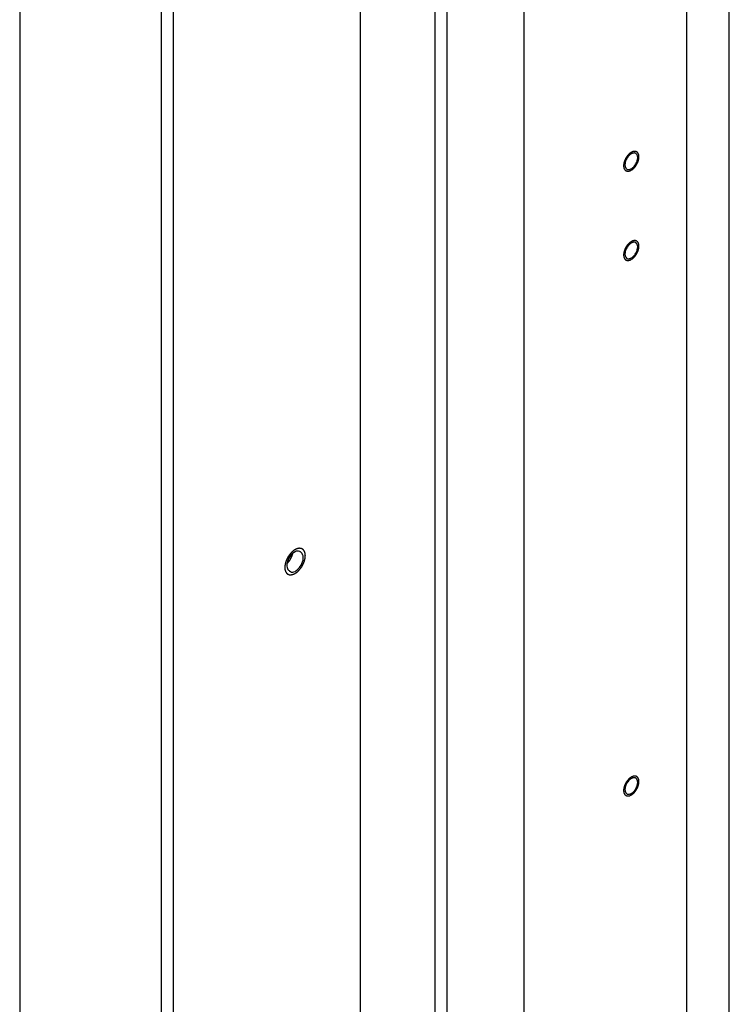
# Model space of a CAD drawing. Header units: millimetres. Extents: x 0 to 4195, y 0 to 2965.
# Tile 47 of 67: x 3477 to 3526, y 2239 to 2307. Entities that reach past the tile are written whole.
import ezdxf

# ---------------------------------------------------------------- set-up
doc = ezdxf.new("R2010")
doc.units = ezdxf.units.MM
doc.header["$LTSCALE"] = 231.275
doc.layers.get('0').update_dxf_attribs({"linetype": 'CONTINUOUS'})
doc.layers.add('3_DATUM_AXES', color=7, linetype='CONTINUOUS')
doc.layers.add('ALL_ROUND', color=7, linetype='CONTINUOUS')

msp = doc.modelspace()

# ---------------------------------------------------------------- linework, layer by layer
at = {"color": 7, "linetype": 'Continuous'}
for p, q in [((3486.4821, 1885.819), (3486.4821, 2612.8164)), ((3487.2953, 1886.2854), (3487.2953, 2612.35)), ((3525.5851, 2186.416), (3525.5851, 2412.6784)), ((3511.443, 2178.3044), (3511.443, 2404.5668)), ((3506.1397, 2175.2625), (3506.1397, 2401.5249)), ((3505.3265, 2175.729), (3505.3265, 2401.0585))]:
    msp.add_line(p, q, dxfattribs=at)
for centre, start, end in [((3519.1028, 2297.3392), 116.360877, 119.860582), ((3518.5617, 2297.2578), 296.360877, 299.860582), ((3519.1028, 2291.1955), 116.360877, 119.860582), ((3518.5617, 2291.1142), 296.360877, 299.860582), ((3519.1028, 2254.3337), 116.360877, 119.860582), ((3518.5617, 2254.2524), 296.360877, 299.860582)]:
    msp.add_arc(centre, 0.5435, start, end, dxfattribs=at)
at = {"color": 2, "linetype": 'Continuous'}
for points, knots in [([(3518.8322, 2297.9129), (3518.8151, 2297.9011), (3518.7893, 2297.8833), (3518.7593, 2297.8628), (3518.7421, 2297.8507), (3518.7291, 2297.8428), (3518.7169, 2297.8305), (3518.7003, 2297.8155), (3518.6797, 2297.7963), (3518.659, 2297.7774), (3518.6426, 2297.7619), (3518.6299, 2297.7512), (3518.6188, 2297.7369), (3518.6035, 2297.719), (3518.5845, 2297.6962), (3518.5654, 2297.6737), (3518.5503, 2297.6553), (3518.5384, 2297.6424), (3518.5287, 2297.6262), (3518.5149, 2297.6058), (3518.4981, 2297.5798), (3518.4809, 2297.5541), (3518.4676, 2297.5333), (3518.4567, 2297.5181), (3518.4492, 2297.5015), (3518.438, 2297.4799), (3518.4245, 2297.4527), (3518.4106, 2297.4255), (3518.3999, 2297.4038), (3518.3909, 2297.3876), (3518.3856, 2297.3708), (3518.3772, 2297.3485), (3518.3672, 2297.3206), (3518.3568, 2297.2928), (3518.3489, 2297.2705), (3518.342, 2297.2537), (3518.339, 2297.2373), (3518.3337, 2297.2153), (3518.3276, 2297.1878), (3518.3211, 2297.1602), (3518.3163, 2297.1383), (3518.3117, 2297.1216), (3518.3113, 2297.1059), (3518.3092, 2297.0846), (3518.3072, 2297.058), (3518.305, 2297.0315), (3518.3034, 2297.0129), (3518.3027, 2297.0024), (3518.3015, 2296.9941), (3518.3026, 2296.9873), (3518.3033, 2296.9777), (3518.3049, 2296.9612), (3518.3069, 2296.9375), (3518.3091, 2296.9139), (3518.3105, 2296.8973), (3518.3115, 2296.888), (3518.3117, 2296.8805), (3518.314, 2296.8748), (3518.3163, 2296.8665), (3518.3208, 2296.8523), (3518.3269, 2296.832), (3518.3332, 2296.8117), (3518.3375, 2296.7973), (3518.3401, 2296.7894), (3518.3416, 2296.7828), (3518.3451, 2296.7784), (3518.349, 2296.7717), (3518.3561, 2296.7605), (3518.3662, 2296.7441), (3518.3764, 2296.728), (3518.3834, 2296.7165), (3518.3876, 2296.7101), (3518.3902, 2296.7048), (3518.3948, 2296.7018), (3518.4002, 2296.6969), (3518.41, 2296.6888), (3518.4239, 2296.677), (3518.4378, 2296.6654), (3518.4475, 2296.6571), (3518.4531, 2296.6526), (3518.457, 2296.6485), (3518.4623, 2296.6472), (3518.4689, 2296.6445), (3518.4806, 2296.6402), (3518.4972, 2296.6338), (3518.5139, 2296.6276), (3518.5255, 2296.6231), (3518.5323, 2296.6208), (3518.537, 2296.6183), (3518.543, 2296.6186), (3518.5505, 2296.6181), (3518.5639, 2296.6176), (3518.5828, 2296.6166), (3518.6019, 2296.6157), (3518.6151, 2296.615), (3518.6228, 2296.6148), (3518.6283, 2296.614), (3518.6347, 2296.6159), (3518.6429, 2296.6175), (3518.6573, 2296.6208), (3518.6779, 2296.6252), (3518.6986, 2296.6299), (3518.713, 2296.6329), (3518.7213, 2296.6349), (3518.7273, 2296.6357), (3518.734, 2296.6393), (3518.7427, 2296.6431), (3518.758, 2296.6502), (3518.7798, 2296.6601), (3518.806, 2296.6722), (3518.8235, 2296.6801), (3518.8322, 2296.6841)], [0, 0, 0, 0, 0.03125, 0.046875, 0.0546875, 0.0625, 0.0703125, 0.078125, 0.09375, 0.109375, 0.1171875, 0.125, 0.1328125, 0.140625, 0.15625, 0.171875, 0.1796875, 0.1875, 0.1953125, 0.203125, 0.21875, 0.234375, 0.2421875, 0.25, 0.2578125, 0.265625, 0.28125, 0.296875, 0.3046875, 0.3125, 0.3203125, 0.328125, 0.34375, 0.359375, 0.3671875, 0.375, 0.3828125, 0.390625, 0.40625, 0.421875, 0.4296875, 0.4375, 0.4453125, 0.453125, 0.46875, 0.484375, 0.4921875, 0.4960938, 0.5, 0.5039062, 0.5078125, 0.515625, 0.53125, 0.546875, 0.5546875, 0.5585938, 0.5625, 0.5664062, 0.5703125, 0.578125, 0.59375, 0.609375, 0.6171875, 0.6210938, 0.625, 0.6289062, 0.6328125, 0.640625, 0.65625, 0.671875, 0.6796875, 0.6835938, 0.6875, 0.6914062, 0.6953125, 0.703125, 0.71875, 0.734375, 0.7421875, 0.7460938, 0.75, 0.7539062, 0.7578125, 0.765625, 0.78125, 0.796875, 0.8046875, 0.8085938, 0.8125, 0.8164062, 0.8203125, 0.828125, 0.84375, 0.859375, 0.8671875, 0.8710938, 0.875, 0.8789062, 0.8828125, 0.890625, 0.90625, 0.921875, 0.9296875, 0.9335938, 0.9375, 0.9414062, 0.9453125, 0.953125, 0.96875, 0.984375, 1, 1, 1, 1]), ([(3518.8322, 2296.6841), (3518.8494, 2296.6959), (3518.8751, 2296.7137), (3518.9052, 2296.7342), (3518.9223, 2296.7463), (3518.9354, 2296.7542), (3518.9476, 2296.7666), (3518.9642, 2296.7815), (3518.9848, 2296.8007), (3519.0055, 2296.8196), (3519.0219, 2296.8351), (3519.0346, 2296.8458), (3519.0457, 2296.8602), (3519.061, 2296.878), (3519.08, 2296.9008), (3519.0991, 2296.9233), (3519.1142, 2296.9417), (3519.1261, 2296.9546), (3519.1358, 2296.9708), (3519.1496, 2296.9912), (3519.1664, 2297.0172), (3519.1836, 2297.043), (3519.1969, 2297.0637), (3519.2078, 2297.079), (3519.2153, 2297.0955), (3519.2265, 2297.1172), (3519.24, 2297.1444), (3519.2539, 2297.1715), (3519.2646, 2297.1933), (3519.2735, 2297.2094), (3519.2789, 2297.2263), (3519.2873, 2297.2485), (3519.2973, 2297.2764), (3519.3077, 2297.3042), (3519.3156, 2297.3265), (3519.3225, 2297.3433), (3519.3255, 2297.3597), (3519.3308, 2297.3818), (3519.3369, 2297.4092), (3519.3434, 2297.4368), (3519.3481, 2297.4587), (3519.3528, 2297.4754), (3519.3532, 2297.4911), (3519.3553, 2297.5125), (3519.3573, 2297.539), (3519.3595, 2297.5655), (3519.3611, 2297.5841), (3519.3618, 2297.5947), (3519.3629, 2297.6029), (3519.3618, 2297.6097), (3519.3612, 2297.6193), (3519.3596, 2297.6358), (3519.3576, 2297.6595), (3519.3554, 2297.6831), (3519.354, 2297.6997), (3519.353, 2297.7091), (3519.3528, 2297.7165), (3519.3505, 2297.7223), (3519.3482, 2297.7305), (3519.3437, 2297.7447), (3519.3375, 2297.7651), (3519.3312, 2297.7853), (3519.327, 2297.7997), (3519.3243, 2297.8077), (3519.3229, 2297.8142), (3519.3194, 2297.8186), (3519.3155, 2297.8253), (3519.3083, 2297.8366), (3519.2983, 2297.8529), (3519.2881, 2297.8691), (3519.2811, 2297.8805), (3519.2769, 2297.8869), (3519.2743, 2297.8922), (3519.2697, 2297.8953), (3519.2643, 2297.9001), (3519.2545, 2297.9082), (3519.2406, 2297.92), (3519.2267, 2297.9316), (3519.217, 2297.9399), (3519.2114, 2297.9444), (3519.2075, 2297.9485), (3519.2022, 2297.9498), (3519.1956, 2297.9525), (3519.1839, 2297.9568), (3519.1673, 2297.9632), (3519.1506, 2297.9694), (3519.139, 2297.9739), (3519.1322, 2297.9762), (3519.1275, 2297.9787), (3519.1215, 2297.9784), (3519.114, 2297.979), (3519.1006, 2297.9795), (3519.0817, 2297.9805), (3519.0626, 2297.9813), (3519.0494, 2297.982), (3519.0417, 2297.9822), (3519.0362, 2297.9831), (3519.0298, 2297.9811), (3519.0216, 2297.9795), (3519.0072, 2297.9762), (3518.9866, 2297.9718), (3518.9659, 2297.9672), (3518.9515, 2297.9641), (3518.9432, 2297.9621), (3518.9372, 2297.9614), (3518.9305, 2297.9578), (3518.9218, 2297.9539), (3518.9065, 2297.9468), (3518.8847, 2297.9369), (3518.8584, 2297.9249), (3518.841, 2297.9169), (3518.8322, 2297.9129)], [0, 0, 0, 0, 0.03125, 0.046875, 0.0546875, 0.0625, 0.0703125, 0.078125, 0.09375, 0.109375, 0.1171875, 0.125, 0.1328125, 0.140625, 0.15625, 0.171875, 0.1796875, 0.1875, 0.1953125, 0.203125, 0.21875, 0.234375, 0.2421875, 0.25, 0.2578125, 0.265625, 0.28125, 0.296875, 0.3046875, 0.3125, 0.3203125, 0.328125, 0.34375, 0.359375, 0.3671875, 0.375, 0.3828125, 0.390625, 0.40625, 0.421875, 0.4296875, 0.4375, 0.4453125, 0.453125, 0.46875, 0.484375, 0.4921875, 0.4960938, 0.5, 0.5039062, 0.5078125, 0.515625, 0.53125, 0.546875, 0.5546875, 0.5585938, 0.5625, 0.5664062, 0.5703125, 0.578125, 0.59375, 0.609375, 0.6171875, 0.6210938, 0.625, 0.6289062, 0.6328125, 0.640625, 0.65625, 0.671875, 0.6796875, 0.6835938, 0.6875, 0.6914062, 0.6953125, 0.703125, 0.71875, 0.734375, 0.7421875, 0.7460938, 0.75, 0.7539062, 0.7578125, 0.765625, 0.78125, 0.796875, 0.8046875, 0.8085938, 0.8125, 0.8164062, 0.8203125, 0.828125, 0.84375, 0.859375, 0.8671875, 0.8710938, 0.875, 0.8789062, 0.8828125, 0.890625, 0.90625, 0.921875, 0.9296875, 0.9335938, 0.9375, 0.9414062, 0.9453125, 0.953125, 0.96875, 0.984375, 1, 1, 1, 1]), ([(3518.8322, 2291.7692), (3518.8151, 2291.7574), (3518.7893, 2291.7397), (3518.7593, 2291.7192), (3518.7421, 2291.7071), (3518.7291, 2291.6992), (3518.7169, 2291.6868), (3518.7003, 2291.6719), (3518.6797, 2291.6526), (3518.659, 2291.6337), (3518.6426, 2291.6182), (3518.6299, 2291.6076), (3518.6188, 2291.5932), (3518.6035, 2291.5754), (3518.5845, 2291.5525), (3518.5654, 2291.53), (3518.5503, 2291.5117), (3518.5384, 2291.4988), (3518.5287, 2291.4826), (3518.5149, 2291.4622), (3518.4981, 2291.4362), (3518.4809, 2291.4104), (3518.4676, 2291.3896), (3518.4567, 2291.3744), (3518.4492, 2291.3578), (3518.438, 2291.3362), (3518.4245, 2291.309), (3518.4106, 2291.2819), (3518.3999, 2291.2601), (3518.3909, 2291.244), (3518.3856, 2291.2271), (3518.3772, 2291.2049), (3518.3672, 2291.177), (3518.3568, 2291.1491), (3518.3489, 2291.1269), (3518.342, 2291.1101), (3518.339, 2291.0937), (3518.3337, 2291.0716), (3518.3276, 2291.0441), (3518.3211, 2291.0166), (3518.3163, 2290.9947), (3518.3117, 2290.978), (3518.3113, 2290.9622), (3518.3092, 2290.9409), (3518.3072, 2290.9144), (3518.305, 2290.8879), (3518.3034, 2290.8692), (3518.3027, 2290.8587), (3518.3015, 2290.8504), (3518.3026, 2290.8437), (3518.3033, 2290.8341), (3518.3049, 2290.8176), (3518.3069, 2290.7939), (3518.3091, 2290.7703), (3518.3105, 2290.7537), (3518.3115, 2290.7443), (3518.3117, 2290.7369), (3518.314, 2290.7311), (3518.3163, 2290.7229), (3518.3208, 2290.7087), (3518.3269, 2290.6883), (3518.3332, 2290.668), (3518.3375, 2290.6537), (3518.3401, 2290.6457), (3518.3416, 2290.6392), (3518.3451, 2290.6347), (3518.349, 2290.6281), (3518.3561, 2290.6168), (3518.3662, 2290.6005), (3518.3764, 2290.5843), (3518.3834, 2290.5728), (3518.3876, 2290.5665), (3518.3902, 2290.5611), (3518.3948, 2290.5581), (3518.4002, 2290.5533), (3518.41, 2290.5452), (3518.4239, 2290.5334), (3518.4378, 2290.5218), (3518.4475, 2290.5135), (3518.4531, 2290.509), (3518.457, 2290.5049), (3518.4623, 2290.5036), (3518.4689, 2290.5009), (3518.4806, 2290.4966), (3518.4972, 2290.4902), (3518.5139, 2290.484), (3518.5255, 2290.4795), (3518.5323, 2290.4771), (3518.537, 2290.4747), (3518.543, 2290.475), (3518.5505, 2290.4744), (3518.5639, 2290.4739), (3518.5828, 2290.4729), (3518.6019, 2290.4721), (3518.6151, 2290.4713), (3518.6228, 2290.4712), (3518.6283, 2290.4703), (3518.6347, 2290.4723), (3518.6429, 2290.4739), (3518.6573, 2290.4772), (3518.6779, 2290.4816), (3518.6986, 2290.4862), (3518.713, 2290.4893), (3518.7213, 2290.4913), (3518.7273, 2290.492), (3518.734, 2290.4956), (3518.7427, 2290.4994), (3518.758, 2290.5066), (3518.7798, 2290.5165), (3518.806, 2290.5285), (3518.8235, 2290.5365), (3518.8322, 2290.5405)], [0, 0, 0, 0, 0.03125, 0.046875, 0.0546875, 0.0625, 0.0703125, 0.078125, 0.09375, 0.109375, 0.1171875, 0.125, 0.1328125, 0.140625, 0.15625, 0.171875, 0.1796875, 0.1875, 0.1953125, 0.203125, 0.21875, 0.234375, 0.2421875, 0.25, 0.2578125, 0.265625, 0.28125, 0.296875, 0.3046875, 0.3125, 0.3203125, 0.328125, 0.34375, 0.359375, 0.3671875, 0.375, 0.3828125, 0.390625, 0.40625, 0.421875, 0.4296875, 0.4375, 0.4453125, 0.453125, 0.46875, 0.484375, 0.4921875, 0.4960938, 0.5, 0.5039062, 0.5078125, 0.515625, 0.53125, 0.546875, 0.5546875, 0.5585938, 0.5625, 0.5664062, 0.5703125, 0.578125, 0.59375, 0.609375, 0.6171875, 0.6210938, 0.625, 0.6289062, 0.6328125, 0.640625, 0.65625, 0.671875, 0.6796875, 0.6835938, 0.6875, 0.6914062, 0.6953125, 0.703125, 0.71875, 0.734375, 0.7421875, 0.7460938, 0.75, 0.7539062, 0.7578125, 0.765625, 0.78125, 0.796875, 0.8046875, 0.8085938, 0.8125, 0.8164062, 0.8203125, 0.828125, 0.84375, 0.859375, 0.8671875, 0.8710938, 0.875, 0.8789062, 0.8828125, 0.890625, 0.90625, 0.921875, 0.9296875, 0.9335938, 0.9375, 0.9414062, 0.9453125, 0.953125, 0.96875, 0.984375, 1, 1, 1, 1]), ([(3518.8322, 2290.5405), (3518.8494, 2290.5523), (3518.8751, 2290.5701), (3518.9052, 2290.5905), (3518.9223, 2290.6026), (3518.9354, 2290.6105), (3518.9476, 2290.6229), (3518.9642, 2290.6379), (3518.9848, 2290.6571), (3519.0055, 2290.676), (3519.0219, 2290.6915), (3519.0346, 2290.7022), (3519.0457, 2290.7165), (3519.061, 2290.7344), (3519.08, 2290.7572), (3519.0991, 2290.7797), (3519.1142, 2290.798), (3519.1261, 2290.8109), (3519.1358, 2290.8271), (3519.1496, 2290.8476), (3519.1664, 2290.8736), (3519.1836, 2290.8993), (3519.1969, 2290.9201), (3519.2078, 2290.9353), (3519.2153, 2290.9519), (3519.2265, 2290.9735), (3519.24, 2291.0007), (3519.2539, 2291.0278), (3519.2646, 2291.0496), (3519.2735, 2291.0658), (3519.2789, 2291.0826), (3519.2873, 2291.1049), (3519.2973, 2291.1327), (3519.3077, 2291.1606), (3519.3156, 2291.1829), (3519.3225, 2291.1997), (3519.3255, 2291.2161), (3519.3308, 2291.2381), (3519.3369, 2291.2656), (3519.3434, 2291.2931), (3519.3481, 2291.3151), (3519.3528, 2291.3318), (3519.3532, 2291.3475), (3519.3553, 2291.3688), (3519.3573, 2291.3953), (3519.3595, 2291.4219), (3519.3611, 2291.4405), (3519.3618, 2291.451), (3519.3629, 2291.4593), (3519.3618, 2291.4661), (3519.3612, 2291.4756), (3519.3596, 2291.4921), (3519.3576, 2291.5158), (3519.3554, 2291.5394), (3519.354, 2291.5561), (3519.353, 2291.5654), (3519.3528, 2291.5729), (3519.3505, 2291.5786), (3519.3482, 2291.5869), (3519.3437, 2291.601), (3519.3375, 2291.6214), (3519.3312, 2291.6417), (3519.327, 2291.656), (3519.3243, 2291.664), (3519.3229, 2291.6706), (3519.3194, 2291.675), (3519.3155, 2291.6816), (3519.3083, 2291.6929), (3519.2983, 2291.7092), (3519.2881, 2291.7254), (3519.2811, 2291.7369), (3519.2769, 2291.7432), (3519.2743, 2291.7486), (3519.2697, 2291.7516), (3519.2643, 2291.7565), (3519.2545, 2291.7646), (3519.2406, 2291.7763), (3519.2267, 2291.7879), (3519.217, 2291.7963), (3519.2114, 2291.8007), (3519.2075, 2291.8048), (3519.2022, 2291.8061), (3519.1956, 2291.8089), (3519.1839, 2291.8131), (3519.1673, 2291.8195), (3519.1506, 2291.8257), (3519.139, 2291.8303), (3519.1322, 2291.8326), (3519.1275, 2291.8351), (3519.1215, 2291.8348), (3519.114, 2291.8353), (3519.1006, 2291.8358), (3519.0817, 2291.8368), (3519.0626, 2291.8376), (3519.0494, 2291.8384), (3519.0417, 2291.8386), (3519.0362, 2291.8394), (3519.0298, 2291.8375), (3519.0216, 2291.8359), (3519.0072, 2291.8326), (3518.9866, 2291.8281), (3518.9659, 2291.8235), (3518.9515, 2291.8205), (3518.9432, 2291.8185), (3518.9372, 2291.8177), (3518.9305, 2291.8141), (3518.9218, 2291.8103), (3518.9065, 2291.8032), (3518.8847, 2291.7933), (3518.8584, 2291.7812), (3518.841, 2291.7732), (3518.8322, 2291.7692)], [0, 0, 0, 0, 0.03125, 0.046875, 0.0546875, 0.0625, 0.0703125, 0.078125, 0.09375, 0.109375, 0.1171875, 0.125, 0.1328125, 0.140625, 0.15625, 0.171875, 0.1796875, 0.1875, 0.1953125, 0.203125, 0.21875, 0.234375, 0.2421875, 0.25, 0.2578125, 0.265625, 0.28125, 0.296875, 0.3046875, 0.3125, 0.3203125, 0.328125, 0.34375, 0.359375, 0.3671875, 0.375, 0.3828125, 0.390625, 0.40625, 0.421875, 0.4296875, 0.4375, 0.4453125, 0.453125, 0.46875, 0.484375, 0.4921875, 0.4960938, 0.5, 0.5039062, 0.5078125, 0.515625, 0.53125, 0.546875, 0.5546875, 0.5585938, 0.5625, 0.5664062, 0.5703125, 0.578125, 0.59375, 0.609375, 0.6171875, 0.6210938, 0.625, 0.6289062, 0.6328125, 0.640625, 0.65625, 0.671875, 0.6796875, 0.6835938, 0.6875, 0.6914062, 0.6953125, 0.703125, 0.71875, 0.734375, 0.7421875, 0.7460938, 0.75, 0.7539062, 0.7578125, 0.765625, 0.78125, 0.796875, 0.8046875, 0.8085938, 0.8125, 0.8164062, 0.8203125, 0.828125, 0.84375, 0.859375, 0.8671875, 0.8710938, 0.875, 0.8789062, 0.8828125, 0.890625, 0.90625, 0.921875, 0.9296875, 0.9335938, 0.9375, 0.9414062, 0.9453125, 0.953125, 0.96875, 0.984375, 1, 1, 1, 1]), ([(3495.6745, 2270.5637), (3495.664, 2270.5573), (3495.6484, 2270.5479), (3495.6272, 2270.5348), (3495.6104, 2270.5231), (3495.5938, 2270.5121), (3495.5773, 2270.5), (3495.5609, 2270.4874), (3495.5444, 2270.4754), (3495.5282, 2270.4615), (3495.5064, 2270.4439), (3495.4797, 2270.42), (3495.4477, 2270.3905), (3495.4267, 2270.3693), (3495.4161, 2270.3589)], [0, 0, 0, 0, 0.125, 0.1875, 0.25, 0.3125, 0.375, 0.4375, 0.5, 0.5625, 0.625, 0.75, 0.875, 1, 1, 1, 1]), ([(3495.6745, 2268.9254), (3495.6859, 2268.9333), (3495.7088, 2268.949), (3495.7432, 2268.9726), (3495.7718, 2268.9923), (3495.7918, 2269.0059), (3495.8032, 2269.014), (3495.8119, 2269.0193), (3495.8201, 2269.0275), (3495.8311, 2269.0375), (3495.8504, 2269.0554), (3495.8779, 2269.0807), (3495.9054, 2269.1062), (3495.9247, 2269.1239), (3495.9356, 2269.1342), (3495.9441, 2269.1413), (3495.9515, 2269.1509), (3495.9618, 2269.1628), (3495.9795, 2269.1841), (3496.0049, 2269.2142), (3496.0302, 2269.2445), (3496.0481, 2269.2655), (3496.0581, 2269.2777), (3496.066, 2269.2863), (3496.0725, 2269.2971), (3496.0817, 2269.3108), (3496.0975, 2269.335), (3496.1202, 2269.3694), (3496.1428, 2269.4039), (3496.1587, 2269.428), (3496.1676, 2269.4418), (3496.1749, 2269.452), (3496.1799, 2269.463), (3496.1873, 2269.4774), (3496.2, 2269.5028), (3496.2183, 2269.539), (3496.2365, 2269.5752), (3496.2494, 2269.6005), (3496.2565, 2269.6151), (3496.2625, 2269.6258), (3496.2661, 2269.6371), (3496.2717, 2269.6519), (3496.2811, 2269.6779), (3496.2947, 2269.715), (3496.3082, 2269.7522), (3496.3179, 2269.7782), (3496.3231, 2269.793), (3496.3278, 2269.8042), (3496.3297, 2269.8152), (3496.3333, 2269.8299), (3496.339, 2269.8555), (3496.3475, 2269.8922), (3496.3558, 2269.9289), (3496.3618, 2269.9546), (3496.365, 2269.9692), (3496.3681, 2269.9803), (3496.3684, 2269.9908), (3496.3698, 2270.005), (3496.3717, 2270.0298), (3496.3747, 2270.0652), (3496.3775, 2270.1005), (3496.3796, 2270.1254), (3496.3806, 2270.1394), (3496.3821, 2270.1505), (3496.3806, 2270.1595), (3496.3797, 2270.1723), (3496.3776, 2270.1942), (3496.3749, 2270.2258), (3496.372, 2270.2573), (3496.3702, 2270.2795), (3496.3689, 2270.292), (3496.3686, 2270.3019), (3496.3655, 2270.3096), (3496.3624, 2270.3206), (3496.3564, 2270.3394), (3496.3482, 2270.3666), (3496.3398, 2270.3937), (3496.3341, 2270.4128), (3496.3306, 2270.4234), (3496.3287, 2270.4322), (3496.3241, 2270.4381), (3496.3189, 2270.4469), (3496.3093, 2270.462), (3496.2959, 2270.4837), (3496.2823, 2270.5053), (3496.273, 2270.5206), (3496.2674, 2270.529), (3496.2639, 2270.5362), (3496.2578, 2270.5402), (3496.2506, 2270.5467), (3496.2375, 2270.5575), (3496.219, 2270.5732), (3496.2004, 2270.5887), (3496.1875, 2270.5997), (3496.18, 2270.6057), (3496.1748, 2270.6112), (3496.1677, 2270.6129), (3496.159, 2270.6165), (3496.1434, 2270.6223), (3496.1212, 2270.6308), (3496.0989, 2270.6391), (3496.0834, 2270.6451), (3496.0745, 2270.6482), (3496.0681, 2270.6515), (3496.0602, 2270.6511), (3496.0502, 2270.6518), (3496.0324, 2270.6525), (3496.0071, 2270.6538), (3495.9817, 2270.6549), (3495.964, 2270.6559), (3495.9538, 2270.6561), (3495.9464, 2270.6573), (3495.9379, 2270.6547), (3495.927, 2270.6525), (3495.9077, 2270.6481), (3495.8803, 2270.6422), (3495.8527, 2270.6361), (3495.8335, 2270.632), (3495.8225, 2270.6294), (3495.8144, 2270.6283), (3495.8055, 2270.6235), (3495.7939, 2270.6185), (3495.7735, 2270.609), (3495.7444, 2270.5957), (3495.7094, 2270.5797), (3495.6861, 2270.569), (3495.6745, 2270.5637)], [0, 0, 0, 0, 0.015625, 0.03125, 0.046875, 0.0546875, 0.0585938, 0.0625, 0.0664062, 0.0703125, 0.078125, 0.09375, 0.109375, 0.1171875, 0.1210938, 0.125, 0.1289062, 0.1328125, 0.140625, 0.15625, 0.171875, 0.1796875, 0.1835938, 0.1875, 0.1914062, 0.1953125, 0.203125, 0.21875, 0.234375, 0.2421875, 0.2460938, 0.25, 0.2539062, 0.2578125, 0.265625, 0.28125, 0.296875, 0.3046875, 0.3085938, 0.3125, 0.3164062, 0.3203125, 0.328125, 0.34375, 0.359375, 0.3671875, 0.3710938, 0.375, 0.3789062, 0.3828125, 0.390625, 0.40625, 0.421875, 0.4296875, 0.4335938, 0.4375, 0.4414062, 0.4453125, 0.453125, 0.46875, 0.484375, 0.4921875, 0.4960938, 0.5, 0.5039062, 0.5078125, 0.515625, 0.53125, 0.546875, 0.5546875, 0.5585938, 0.5625, 0.5664062, 0.5703125, 0.578125, 0.59375, 0.609375, 0.6171875, 0.6210938, 0.625, 0.6289062, 0.6328125, 0.640625, 0.65625, 0.671875, 0.6796875, 0.6835938, 0.6875, 0.6914062, 0.6953125, 0.703125, 0.71875, 0.734375, 0.7421875, 0.7460938, 0.75, 0.7539062, 0.7578125, 0.765625, 0.78125, 0.796875, 0.8046875, 0.8085938, 0.8125, 0.8164062, 0.8203125, 0.828125, 0.84375, 0.859375, 0.8671875, 0.8710938, 0.875, 0.8789062, 0.8828125, 0.890625, 0.90625, 0.921875, 0.9296875, 0.9335938, 0.9375, 0.9414062, 0.9453125, 0.953125, 0.96875, 0.984375, 1, 1, 1, 1]), ([(3495.4161, 2270.3589), (3495.4055, 2270.347), (3495.3843, 2270.3233), (3495.3579, 2270.2934), (3495.3364, 2270.2702), (3495.3165, 2270.2446), (3495.292, 2270.2118), (3495.2672, 2270.1796), (3495.2479, 2270.1532), (3495.2304, 2270.125), (3495.2124, 2270.0973), (3495.1947, 2270.0694), (3495.1808, 2270.0489), (3495.1696, 2270.0266), (3495.1537, 2269.9976), (3495.1383, 2269.9683), (3495.1222, 2269.9393), (3495.1085, 2269.9095), (3495.0922, 2269.8719), (3495.0754, 2269.8345), (3495.0627, 2269.8043), (3495.0524, 2269.7733), (3495.0388, 2269.7348), (3495.0281, 2269.704), (3495.0228, 2269.6886)], [0, 0, 0, 0, 0.0625, 0.125, 0.15625, 0.1875, 0.25, 0.3125, 0.34375, 0.375, 0.4375, 0.46875, 0.5, 0.53125, 0.5625, 0.625, 0.65625, 0.6875, 0.75, 0.8125, 0.84375, 0.875, 0.9375, 1, 1, 1, 1]), ([(3495.1197, 2269.5967), (3495.1303, 2269.6085), (3495.1515, 2269.6322), (3495.1779, 2269.6621), (3495.1994, 2269.6854), (3495.2194, 2269.7109), (3495.2438, 2269.7437), (3495.2686, 2269.776), (3495.2879, 2269.8023), (3495.3054, 2269.8305), (3495.3235, 2269.8582), (3495.3411, 2269.8862), (3495.355, 2269.9067), (3495.3662, 2269.9289), (3495.3821, 2269.9579), (3495.3975, 2269.9872), (3495.4136, 2270.0162), (3495.4274, 2270.0461), (3495.4436, 2270.0837), (3495.4604, 2270.121), (3495.4732, 2270.1512), (3495.4834, 2270.1822), (3495.497, 2270.2207), (3495.5077, 2270.2515), (3495.513, 2270.267)], [0, 0, 0, 0, 0.0625, 0.125, 0.15625, 0.1875, 0.25, 0.3125, 0.34375, 0.375, 0.4375, 0.46875, 0.5, 0.53125, 0.5625, 0.625, 0.65625, 0.6875, 0.75, 0.8125, 0.84375, 0.875, 0.9375, 1, 1, 1, 1]), ([(3495.0228, 2269.6886), (3495.0185, 2269.6702), (3495.01, 2269.6335), (3494.9993, 2269.5876), (3494.991, 2269.551), (3494.9815, 2269.514), (3494.9785, 2269.4706), (3494.9745, 2269.427), (3494.9715, 2269.3922), (3494.9693, 2269.3661), (3494.967, 2269.3441), (3494.9689, 2269.3282), (3494.9707, 2269.304), (3494.9739, 2269.2679), (3494.9768, 2269.2315), (3494.979, 2269.2075), (3494.9798, 2269.1909), (3494.9853, 2269.1742), (3494.9914, 2269.1537), (3494.9996, 2269.1265), (3495.01, 2269.0927), (3495.0195, 2269.0579), (3495.0342, 2269.0368), (3495.0443, 2269.02), (3495.0546, 2269.0034), (3495.0648, 2268.9868), (3495.0734, 2268.973), (3495.0793, 2268.9633), (3495.0828, 2268.9579), (3495.0851, 2268.9533), (3495.0888, 2268.9509), (3495.0932, 2268.9469), (3495.1013, 2268.9402), (3495.1126, 2268.9305), (3495.1262, 2268.919), (3495.1398, 2268.9074), (3495.1512, 2268.8978), (3495.1602, 2268.8901), (3495.1671, 2268.8843), (3495.1739, 2268.8785), (3495.1854, 2268.8751), (3495.2045, 2268.8671), (3495.2268, 2268.8588), (3495.2489, 2268.8502), (3495.2656, 2268.844), (3495.2792, 2268.8381), (3495.2924, 2268.8381), (3495.3116, 2268.8369), (3495.3407, 2268.8357), (3495.3696, 2268.834), (3495.3889, 2268.8332), (3495.4017, 2268.8319), (3495.419, 2268.8361), (3495.4395, 2268.8405), (3495.467, 2268.8465), (3495.5015, 2268.8543), (3495.5356, 2268.8608), (3495.5651, 2268.8755), (3495.5942, 2268.8885), (3495.6307, 2268.9054), (3495.6599, 2268.9187), (3495.6745, 2268.9254)], [0, 0, 0, 0, 0.03125, 0.0625, 0.078125, 0.09375, 0.125, 0.15625, 0.171875, 0.1875, 0.203125, 0.2109375, 0.21875, 0.25, 0.28125, 0.2890625, 0.296875, 0.3125, 0.328125, 0.34375, 0.375, 0.40625, 0.421875, 0.4375, 0.453125, 0.46875, 0.484375, 0.4921875, 0.4960938, 0.5, 0.5039062, 0.5078125, 0.515625, 0.53125, 0.546875, 0.5625, 0.578125, 0.5859375, 0.59375, 0.6015625, 0.609375, 0.625, 0.65625, 0.671875, 0.6875, 0.703125, 0.7109375, 0.71875, 0.75, 0.78125, 0.7890625, 0.796875, 0.8125, 0.828125, 0.84375, 0.875, 0.90625, 0.921875, 0.9375, 0.96875, 1, 1, 1, 1]), ([(3518.8322, 2253.6787), (3518.8494, 2253.6905), (3518.8751, 2253.7082), (3518.9052, 2253.7287), (3518.9223, 2253.7408), (3518.9354, 2253.7487), (3518.9476, 2253.7611), (3518.9642, 2253.776), (3518.9848, 2253.7953), (3519.0055, 2253.8142), (3519.0219, 2253.8297), (3519.0346, 2253.8403), (3519.0457, 2253.8547), (3519.061, 2253.8725), (3519.08, 2253.8954), (3519.0991, 2253.9179), (3519.1142, 2253.9362), (3519.1261, 2253.9491), (3519.1358, 2253.9653), (3519.1496, 2253.9857), (3519.1664, 2254.0117), (3519.1836, 2254.0375), (3519.1969, 2254.0583), (3519.2078, 2254.0735), (3519.2153, 2254.09), (3519.2265, 2254.1117), (3519.24, 2254.1389), (3519.2539, 2254.166), (3519.2646, 2254.1878), (3519.2735, 2254.2039), (3519.2789, 2254.2208), (3519.2873, 2254.243), (3519.2973, 2254.2709), (3519.3077, 2254.2988), (3519.3156, 2254.321), (3519.3225, 2254.3378), (3519.3255, 2254.3542), (3519.3308, 2254.3763), (3519.3369, 2254.4038), (3519.3434, 2254.4313), (3519.3481, 2254.4532), (3519.3528, 2254.4699), (3519.3532, 2254.4857), (3519.3553, 2254.507), (3519.3573, 2254.5335), (3519.3595, 2254.56), (3519.3611, 2254.5787), (3519.3618, 2254.5892), (3519.3629, 2254.5975), (3519.3618, 2254.6042), (3519.3612, 2254.6138), (3519.3596, 2254.6303), (3519.3576, 2254.654), (3519.3554, 2254.6776), (3519.354, 2254.6942), (3519.353, 2254.7036), (3519.3528, 2254.711), (3519.3505, 2254.7168), (3519.3482, 2254.725), (3519.3437, 2254.7392), (3519.3375, 2254.7596), (3519.3312, 2254.7799), (3519.327, 2254.7942), (3519.3243, 2254.8022), (3519.3229, 2254.8087), (3519.3194, 2254.8132), (3519.3155, 2254.8198), (3519.3083, 2254.8311), (3519.2983, 2254.8474), (3519.2881, 2254.8636), (3519.2811, 2254.8751), (3519.2769, 2254.8814), (3519.2743, 2254.8868), (3519.2697, 2254.8898), (3519.2643, 2254.8946), (3519.2545, 2254.9027), (3519.2406, 2254.9145), (3519.2267, 2254.9261), (3519.217, 2254.9344), (3519.2114, 2254.9389), (3519.2075, 2254.943), (3519.2022, 2254.9443), (3519.1956, 2254.947), (3519.1839, 2254.9513), (3519.1673, 2254.9577), (3519.1506, 2254.9639), (3519.139, 2254.9684), (3519.1322, 2254.9708), (3519.1275, 2254.9732), (3519.1215, 2254.9729), (3519.114, 2254.9735), (3519.1006, 2254.974), (3519.0817, 2254.975), (3519.0626, 2254.9758), (3519.0494, 2254.9765), (3519.0417, 2254.9767), (3519.0362, 2254.9776), (3519.0298, 2254.9756), (3519.0216, 2254.974), (3519.0072, 2254.9707), (3518.9866, 2254.9663), (3518.9659, 2254.9617), (3518.9515, 2254.9586), (3518.9432, 2254.9566), (3518.9372, 2254.9559), (3518.9305, 2254.9523), (3518.9218, 2254.9485), (3518.9065, 2254.9413), (3518.8847, 2254.9314), (3518.8584, 2254.9194), (3518.841, 2254.9114), (3518.8322, 2254.9074)], [0, 0, 0, 0, 0.03125, 0.046875, 0.0546875, 0.0625, 0.0703125, 0.078125, 0.09375, 0.109375, 0.1171875, 0.125, 0.1328125, 0.140625, 0.15625, 0.171875, 0.1796875, 0.1875, 0.1953125, 0.203125, 0.21875, 0.234375, 0.2421875, 0.25, 0.2578125, 0.265625, 0.28125, 0.296875, 0.3046875, 0.3125, 0.3203125, 0.328125, 0.34375, 0.359375, 0.3671875, 0.375, 0.3828125, 0.390625, 0.40625, 0.421875, 0.4296875, 0.4375, 0.4453125, 0.453125, 0.46875, 0.484375, 0.4921875, 0.4960938, 0.5, 0.5039062, 0.5078125, 0.515625, 0.53125, 0.546875, 0.5546875, 0.5585938, 0.5625, 0.5664062, 0.5703125, 0.578125, 0.59375, 0.609375, 0.6171875, 0.6210938, 0.625, 0.6289062, 0.6328125, 0.640625, 0.65625, 0.671875, 0.6796875, 0.6835938, 0.6875, 0.6914062, 0.6953125, 0.703125, 0.71875, 0.734375, 0.7421875, 0.7460938, 0.75, 0.7539062, 0.7578125, 0.765625, 0.78125, 0.796875, 0.8046875, 0.8085938, 0.8125, 0.8164062, 0.8203125, 0.828125, 0.84375, 0.859375, 0.8671875, 0.8710938, 0.875, 0.8789062, 0.8828125, 0.890625, 0.90625, 0.921875, 0.9296875, 0.9335938, 0.9375, 0.9414062, 0.9453125, 0.953125, 0.96875, 0.984375, 1, 1, 1, 1]), ([(3518.8322, 2254.9074), (3518.8151, 2254.8956), (3518.7893, 2254.8778), (3518.7593, 2254.8574), (3518.7421, 2254.8453), (3518.7291, 2254.8374), (3518.7169, 2254.825), (3518.7003, 2254.81), (3518.6797, 2254.7908), (3518.659, 2254.7719), (3518.6426, 2254.7564), (3518.6299, 2254.7457), (3518.6188, 2254.7314), (3518.6035, 2254.7135), (3518.5845, 2254.6907), (3518.5654, 2254.6682), (3518.5503, 2254.6499), (3518.5384, 2254.637), (3518.5287, 2254.6208), (3518.5149, 2254.6003), (3518.4981, 2254.5743), (3518.4809, 2254.5486), (3518.4676, 2254.5278), (3518.4567, 2254.5126), (3518.4492, 2254.496), (3518.438, 2254.4744), (3518.4245, 2254.4472), (3518.4106, 2254.4201), (3518.3999, 2254.3983), (3518.3909, 2254.3821), (3518.3856, 2254.3653), (3518.3772, 2254.343), (3518.3672, 2254.3152), (3518.3568, 2254.2873), (3518.3489, 2254.265), (3518.342, 2254.2482), (3518.339, 2254.2318), (3518.3337, 2254.2098), (3518.3276, 2254.1823), (3518.3211, 2254.1548), (3518.3163, 2254.1328), (3518.3117, 2254.1161), (3518.3113, 2254.1004), (3518.3092, 2254.0791), (3518.3072, 2254.0526), (3518.305, 2254.026), (3518.3034, 2254.0074), (3518.3027, 2253.9969), (3518.3015, 2253.9886), (3518.3026, 2253.9818), (3518.3033, 2253.9722), (3518.3049, 2253.9558), (3518.3069, 2253.9321), (3518.3091, 2253.9085), (3518.3105, 2253.8918), (3518.3115, 2253.8825), (3518.3117, 2253.875), (3518.314, 2253.8693), (3518.3163, 2253.861), (3518.3208, 2253.8469), (3518.3269, 2253.8265), (3518.3332, 2253.8062), (3518.3375, 2253.7919), (3518.3401, 2253.7839), (3518.3416, 2253.7773), (3518.3451, 2253.7729), (3518.349, 2253.7663), (3518.3561, 2253.755), (3518.3662, 2253.7387), (3518.3764, 2253.7225), (3518.3834, 2253.711), (3518.3876, 2253.7047), (3518.3902, 2253.6993), (3518.3948, 2253.6963), (3518.4002, 2253.6914), (3518.41, 2253.6833), (3518.4239, 2253.6716), (3518.4378, 2253.6599), (3518.4475, 2253.6516), (3518.4531, 2253.6471), (3518.457, 2253.643), (3518.4623, 2253.6417), (3518.4689, 2253.639), (3518.4806, 2253.6348), (3518.4972, 2253.6284), (3518.5139, 2253.6222), (3518.5255, 2253.6176), (3518.5323, 2253.6153), (3518.537, 2253.6128), (3518.543, 2253.6131), (3518.5505, 2253.6126), (3518.5639, 2253.6121), (3518.5828, 2253.6111), (3518.6019, 2253.6103), (3518.6151, 2253.6095), (3518.6228, 2253.6093), (3518.6283, 2253.6085), (3518.6347, 2253.6104), (3518.6429, 2253.612), (3518.6573, 2253.6153), (3518.6779, 2253.6198), (3518.6986, 2253.6244), (3518.713, 2253.6274), (3518.7213, 2253.6294), (3518.7273, 2253.6302), (3518.734, 2253.6338), (3518.7427, 2253.6376), (3518.758, 2253.6447), (3518.7798, 2253.6546), (3518.806, 2253.6667), (3518.8235, 2253.6747), (3518.8322, 2253.6787)], [0, 0, 0, 0, 0.03125, 0.046875, 0.0546875, 0.0625, 0.0703125, 0.078125, 0.09375, 0.109375, 0.1171875, 0.125, 0.1328125, 0.140625, 0.15625, 0.171875, 0.1796875, 0.1875, 0.1953125, 0.203125, 0.21875, 0.234375, 0.2421875, 0.25, 0.2578125, 0.265625, 0.28125, 0.296875, 0.3046875, 0.3125, 0.3203125, 0.328125, 0.34375, 0.359375, 0.3671875, 0.375, 0.3828125, 0.390625, 0.40625, 0.421875, 0.4296875, 0.4375, 0.4453125, 0.453125, 0.46875, 0.484375, 0.4921875, 0.4960938, 0.5, 0.5039062, 0.5078125, 0.515625, 0.53125, 0.546875, 0.5546875, 0.5585938, 0.5625, 0.5664062, 0.5703125, 0.578125, 0.59375, 0.609375, 0.6171875, 0.6210938, 0.625, 0.6289062, 0.6328125, 0.640625, 0.65625, 0.671875, 0.6796875, 0.6835938, 0.6875, 0.6914062, 0.6953125, 0.703125, 0.71875, 0.734375, 0.7421875, 0.7460938, 0.75, 0.7539062, 0.7578125, 0.765625, 0.78125, 0.796875, 0.8046875, 0.8085938, 0.8125, 0.8164062, 0.8203125, 0.828125, 0.84375, 0.859375, 0.8671875, 0.8710938, 0.875, 0.8789062, 0.8828125, 0.890625, 0.90625, 0.921875, 0.9296875, 0.9335938, 0.9375, 0.9414062, 0.9453125, 0.953125, 0.96875, 0.984375, 1, 1, 1, 1])]:
    msp.add_open_spline(points, degree=3, knots=knots, dxfattribs=at)
at = {"color": 7, "linetype": 'Continuous'}
for points in [[(3518.6405, 2297.6498), (3518.5793, 2297.5807), (3518.5275, 2297.5023), (3518.4867, 2297.4195)], [(3518.8322, 2297.8105), (3518.7599, 2297.769), (3518.6958, 2297.7122), (3518.6405, 2297.6498)], [(3519.2631, 2297.4317), (3519.2879, 2297.5715), (3519.2666, 2297.7695), (3519.1436, 2297.8404)], [(3518.4014, 2297.1653), (3518.3766, 2297.0256), (3518.3979, 2296.8275), (3518.5208, 2296.7566)], [(3518.4867, 2297.4195), (3518.4472, 2297.3394), (3518.417, 2297.2533), (3518.4014, 2297.1653)], [(3518.8322, 2296.7865), (3518.9046, 2296.828), (3518.9687, 2296.8848), (3519.024, 2296.9472)], [(3519.024, 2296.9472), (3519.0852, 2297.0163), (3519.1369, 2297.0947), (3519.1778, 2297.1775)], [(3519.1778, 2297.1775), (3519.2173, 2297.2577), (3519.2475, 2297.3437), (3519.2631, 2297.4317)], [(3518.8322, 2291.6668), (3518.7599, 2291.6253), (3518.6958, 2291.5686), (3518.6405, 2291.5062)], [(3519.2631, 2291.2881), (3519.2879, 2291.4278), (3519.2666, 2291.6259), (3519.1436, 2291.6968)], [(3518.4014, 2291.0217), (3518.3766, 2290.8819), (3518.3979, 2290.6838), (3518.5208, 2290.613)], [(3518.4867, 2291.2759), (3518.4472, 2291.1957), (3518.417, 2291.1097), (3518.4014, 2291.0217)], [(3518.6405, 2291.5062), (3518.5793, 2291.437), (3518.5275, 2291.3587), (3518.4867, 2291.2759)], [(3519.024, 2290.8036), (3519.0852, 2290.8727), (3519.1369, 2290.9511), (3519.1778, 2291.0338)], [(3519.1778, 2291.0338), (3519.2173, 2291.114), (3519.2475, 2291.2001), (3519.2631, 2291.2881)], [(3518.8322, 2290.6429), (3518.9046, 2290.6844), (3518.9687, 2290.7411), (3519.024, 2290.8036)], [(3518.4867, 2254.4141), (3518.4472, 2254.3339), (3518.417, 2254.2478), (3518.4014, 2254.1598)], [(3518.6405, 2254.6443), (3518.5793, 2254.5752), (3518.5275, 2254.4968), (3518.4867, 2254.4141)], [(3518.8322, 2254.805), (3518.7599, 2254.7635), (3518.6958, 2254.7068), (3518.6405, 2254.6443)], [(3519.2631, 2254.4262), (3519.2879, 2254.566), (3519.2666, 2254.7641), (3519.1436, 2254.8349)], [(3519.1778, 2254.172), (3519.2173, 2254.2522), (3519.2475, 2254.3382), (3519.2631, 2254.4262)], [(3518.4014, 2254.1598), (3518.3766, 2254.0201), (3518.3979, 2253.822), (3518.5208, 2253.7511)], [(3518.8322, 2253.7811), (3518.9046, 2253.8225), (3518.9687, 2253.8793), (3519.024, 2253.9417)], [(3519.024, 2253.9417), (3519.0852, 2254.0109), (3519.1369, 2254.0892), (3519.1778, 2254.172)]]:
    msp.add_open_spline(points, degree=3, dxfattribs=at)
for points, knots in [([(3519.024, 2297.8698), (3518.9973, 2297.8693), (3518.9409, 2297.8601), (3518.8881, 2297.8393), (3518.8615, 2297.8261)], [0, 0, 0, 0, 0.4738717, 1, 1, 1, 1]), ([(3519.1436, 2297.8404), (3519.1261, 2297.8505), (3519.087, 2297.866), (3519.0452, 2297.8701), (3519.024, 2297.8698)], [0, 0, 0, 0, 0.4872506, 1, 1, 1, 1]), ([(3518.5208, 2296.7566), (3518.5383, 2296.7465), (3518.5775, 2296.731), (3518.6192, 2296.7269), (3518.6405, 2296.7273)], [0, 0, 0, 0, 0.4872506, 1, 1, 1, 1]), ([(3518.6405, 2296.7273), (3518.6672, 2296.7277), (3518.7236, 2296.7369), (3518.7764, 2296.7577), (3518.803, 2296.7709)], [0, 0, 0, 0, 0.4738717, 1, 1, 1, 1]), ([(3519.024, 2291.7261), (3518.9973, 2291.7257), (3518.9409, 2291.7165), (3518.8881, 2291.6956), (3518.8615, 2291.6825)], [0, 0, 0, 0, 0.4738717, 1, 1, 1, 1]), ([(3519.1436, 2291.6968), (3519.1261, 2291.7068), (3519.087, 2291.7223), (3519.0452, 2291.7265), (3519.024, 2291.7261)], [0, 0, 0, 0, 0.4872506, 1, 1, 1, 1]), ([(3518.5208, 2290.613), (3518.5383, 2290.6029), (3518.5775, 2290.5874), (3518.6192, 2290.5833), (3518.6405, 2290.5836)], [0, 0, 0, 0, 0.4872506, 1, 1, 1, 1]), ([(3518.6405, 2290.5836), (3518.6672, 2290.5841), (3518.7236, 2290.5932), (3518.7764, 2290.6141), (3518.803, 2290.6273)], [0, 0, 0, 0, 0.4738717, 1, 1, 1, 1]), ([(3519.024, 2254.8643), (3518.9973, 2254.8638), (3518.9409, 2254.8547), (3518.8881, 2254.8338), (3518.8615, 2254.8206)], [0, 0, 0, 0, 0.4738717, 1, 1, 1, 1]), ([(3519.1436, 2254.8349), (3519.1261, 2254.845), (3519.087, 2254.8605), (3519.0452, 2254.8646), (3519.024, 2254.8643)], [0, 0, 0, 0, 0.4872506, 1, 1, 1, 1]), ([(3518.5208, 2253.7511), (3518.5383, 2253.7411), (3518.5775, 2253.7256), (3518.6192, 2253.7214), (3518.6405, 2253.7218)], [0, 0, 0, 0, 0.4872506, 1, 1, 1, 1]), ([(3518.6405, 2253.7218), (3518.6672, 2253.7222), (3518.7236, 2253.7314), (3518.7764, 2253.7523), (3518.803, 2253.7654)], [0, 0, 0, 0, 0.4738717, 1, 1, 1, 1])]:
    msp.add_open_spline(points, degree=3, knots=knots, dxfattribs=at)
at = {"layer": '3_DATUM_AXES', "color": 7, "linetype": 'Continuous'}
msp.add_open_spline([(3495.6745, 2270.4204), (3495.3965, 2270.2609), (3495.1796, 2269.95), (3495.1197, 2269.6352)], degree=3, dxfattribs=at)
for points, knots in [([(3495.9914, 2270.4397), (3495.9446, 2270.4618), (3495.8326, 2270.4853), (3495.7243, 2270.4489), (3495.6745, 2270.4204)], [0, 0, 0, 0, 0.4744527, 1, 1, 1, 1]), ([(3496.0488, 2270.4056), (3496.0397, 2270.4122), (3496.0211, 2270.4245), (3496.0014, 2270.435), (3495.9914, 2270.4397)], [0, 0, 0, 0, 0.502815, 1, 1, 1, 1]), ([(3496.0157, 2269.3963), (3496.1112, 2269.528), (3496.2605, 2269.7924), (3496.2445, 2270.11), (3496.1895, 2270.2293)], [0, 0, 0, 0, 0.553135, 1, 1, 1, 1]), ([(3496.1107, 2270.3498), (3496.1013, 2270.3602), (3496.0816, 2270.38), (3496.06, 2270.3975), (3496.0488, 2270.4056)], [0, 0, 0, 0, 0.5051124, 1, 1, 1, 1]), ([(3496.1895, 2270.2293), (3496.1792, 2270.2516), (3496.1559, 2270.294), (3496.1265, 2270.3323), (3496.1107, 2270.3498)], [0, 0, 0, 0, 0.5101229, 1, 1, 1, 1]), ([(3495.1197, 2269.6352), (3495.1071, 2269.5692), (3495.1008, 2269.4399), (3495.1343, 2269.3145), (3495.1595, 2269.2598)], [0, 0, 0, 0, 0.5271291, 1, 1, 1, 1]), ([(3495.1595, 2269.2598), (3495.1759, 2269.2243), (3495.2155, 2269.1588), (3495.2705, 2269.1051), (3495.3002, 2269.0835)], [0, 0, 0, 0, 0.5155183, 1, 1, 1, 1]), ([(3495.6745, 2269.0688), (3495.7384, 2269.1054), (3495.8626, 2269.2068), (3495.9659, 2269.3277), (3496.0157, 2269.3963)], [0, 0, 0, 0, 0.4649442, 1, 1, 1, 1]), ([(3495.3002, 2269.0835), (3495.3092, 2269.0769), (3495.3279, 2269.0646), (3495.3476, 2269.0541), (3495.3576, 2269.0494)], [0, 0, 0, 0, 0.502815, 1, 1, 1, 1]), ([(3495.3576, 2269.0494), (3495.4044, 2269.0273), (3495.5164, 2269.0038), (3495.6247, 2269.0402), (3495.6745, 2269.0688)], [0, 0, 0, 0, 0.4744527, 1, 1, 1, 1])]:
    msp.add_open_spline(points, degree=3, knots=knots, dxfattribs=at)
at = {"layer": 'ALL_ROUND', "color": 7, "linetype": 'Continuous'}
for p, q in [((3500.1479, 2604.978), (3500.1479, 1855.8435)), ((3522.6303, 2410.6237), (3522.6303, 2181.6707)), ((3476.7054, 2400.3439), (3476.7054, 1850.7423))]:
    msp.add_line(p, q, dxfattribs=at)

doc.saveas('drawing.dxf')
